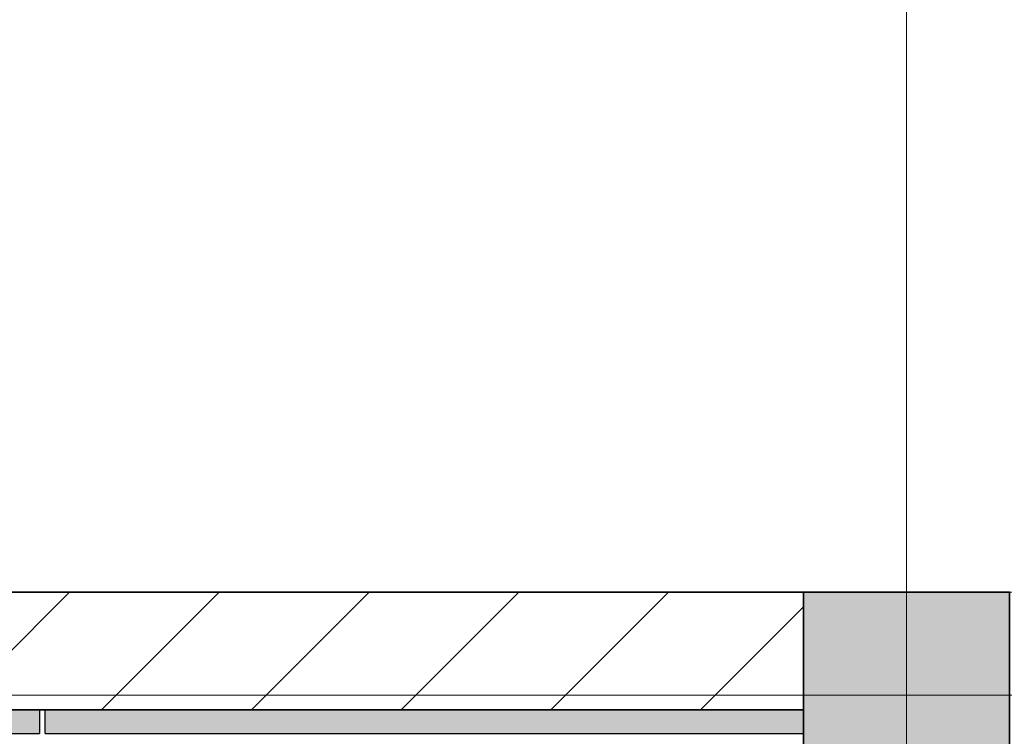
# Model space of a CAD drawing. Header units: inches. Extents: x -78787 to 29484, y -9517 to 23232.
# Tile 120 of 256: x -11177 to -9503, y 11573 to 12792. Entities that reach past the tile are written whole.
import ezdxf
from ezdxf.enums import TextEntityAlignment as Align

# ---------------------------------------------------------------- set-up
doc = ezdxf.new("R2010")
doc.units = ezdxf.units.IN
doc.header["$MEASUREMENT"] = 0
doc.linetypes.add('Dot & Dashed', pattern=[670.277762, 317.5, -176.388889, 0, -176.388874])
doc.linetypes.add('Hidden', pattern=[317.5, 211.666667, -105.833333])
for name, color, linetype in [('New_Structural - Bearing', 7, 'Continuous'), ('Structural - Bearing', 7, 'Continuous'), ('Structural - Grid', 7, 'Continuous')]:
    doc.layers.add(name, color=color, linetype=linetype)
for name, color, linetype, lineweight in [('New_Structural - Bearing_Pen_No__1', 7, 'Continuous', 13), ('Structural - Bearing_Pen_No__1', 7, 'Continuous', 13), ('Structural - Bearing_Pen_No__20', 1, 'Continuous', 0), ('Structural - Bearing_Pen_No__27', 7, 'Continuous', 35)]:
    doc.layers.add(name, color=color, linetype=linetype, lineweight=lineweight)
for name, color, linetype, lineweight, true_color in [('New_Structural - Bearing_Pen_No__5', 7, 'Continuous', 25, 0x40a5ff), ('New_Structural - Bearing_Pen_No__57', 7, 'Continuous', 25, 0xdcd214), ('Structural - Bearing_Pen_No__102', 7, 'Continuous', 13, 0xcccccc), ('Structural - Bearing_Pen_No__161', 7, 'Continuous', 13, 0x6a6a6a), ('Structural - Bearing_Pen_No__28', 7, 'Continuous', 35, 0xa80f02), ('Structural - Grid_Pen_No__81', 7, 'Continuous', 20, 0x6a6a6a)]:
    doc.layers.add(name, color=color, linetype=linetype, lineweight=lineweight, true_color=true_color)
doc.styles.add('GENERATED_STYLE_2', font='txt')

# ---------------------------------------------------------------- blocks, each defined once
blk = doc.blocks.new('Slab_1', base_point=(-47183.8, 14488))
at = {"layer": 'Structural - Bearing_Pen_No__1', "color": 7, "linetype": 'Continuous', "lineweight": 13, "flags": 128}
blk.add_lwpolyline([(-47183.8, 14488), (1166.2, 14488), (1166.2, 32488), (-317.2, 32488), (-317.2, 39238), (-26465.1, 39238), (-29183.8, 32838), (-47183.8, 32838)], close=True, dxfattribs=at)
blk = doc.blocks.new('Slab_50', base_point=(-29183.8, 32838))
at = {"layer": 'New_Structural - Bearing_Pen_No__1', "color": 7, "linetype": 'Continuous', "lineweight": 13, "flags": 128}
blk.add_lwpolyline([(-29183.8, 32838), (-26465.1, 39238), (-47183.8, 39238), (-47183.8, 32838)], close=True, dxfattribs=at)
blk = doc.blocks.new('Wall_2', base_point=(-46833.8, 32838))
at = {"layer": 'Structural - Bearing', "linetype": 'Continuous', "lineweight": 0, "true_color": 0x000000}
h = blk.add_hatch(dxfattribs=at)
h.set_pattern_fill('MASONRY_BLOCK', color=18, style=0, pattern_type=2)
h.set_pattern_definition([(45, (0, 0), (-127.2792, 127.2792), [])])
h.paths.add_polyline_path([(-37613.5, 32638), (-35183.8, 32638), (-35183.8, 32838), (-37613.5, 32838)])
at = {"layer": 'Structural - Bearing_Pen_No__27', "color": 7, "linetype": 'Continuous', "lineweight": 35, "flags": 128}
for points in [[(-35183.8, 32838), (-37613.5, 32838)], [(-37613.5, 32638), (-35183.8, 32638)]]:
    blk.add_lwpolyline(points, dxfattribs=at)
blk = doc.blocks.new('Wall_46', base_point=(-36573, 26103.2))
at = {"layer": 'New_Structural - Bearing_Pen_No__57', "linetype": 'Continuous', "lineweight": 25, "true_color": 0xdcd214}
blk.add_hatch(color=52, dxfattribs=at).paths.add_polyline_path([(-36563, 32598), (-36483, 32598), (-36483, 32638), (-36563, 32638)])
at = {"layer": 'New_Structural - Bearing_Pen_No__1', "color": 7, "linetype": 'Continuous', "lineweight": 13, "flags": 128}
for points in [[(-36563, 32638), (-36483, 32638)], [(-36483, 32638), (-36473, 32638)]]:
    blk.add_lwpolyline(points, dxfattribs=at)
at = {"layer": 'New_Structural - Bearing_Pen_No__5', "color": 161, "linetype": 'Continuous', "lineweight": 25, "true_color": 0x40a5ff}
for p, q in [((-36483, 32638), (-36483, 32598)), ((-36473, 32598), (-36473, 32638)), ((-36563, 32598), (-36483, 32598))]:
    blk.add_line(p, q, dxfattribs=at)
blk = doc.blocks.new('Wall_99', base_point=(-29183.8, 32638))
at = {"layer": 'New_Structural - Bearing_Pen_No__57', "linetype": 'Continuous', "lineweight": 25, "true_color": 0xdcd214}
blk.add_hatch(color=52, dxfattribs=at).paths.add_polyline_path([(-36473, 32598), (-35183.8, 32598), (-35183.8, 32638), (-36473, 32638)])
at = {"layer": 'New_Structural - Bearing_Pen_No__5', "color": 161, "linetype": 'Continuous', "lineweight": 25, "true_color": 0x40a5ff}
for p, q in [((-36473, 32598), (-36473, 32638)), ((-36563, 32598), (-36483, 32598)), ((-36473, 32598), (-35183.8, 32598))]:
    blk.add_line(p, q, dxfattribs=at)
at = {"layer": 'New_Structural - Bearing_Pen_No__5', "color": 161, "linetype": 'Continuous', "lineweight": 25, "true_color": 0x40a5ff, "flags": 128}
blk.add_lwpolyline([(-35183.8, 32638), (-36473, 32638)], dxfattribs=at)
blk = doc.blocks.new('Column_12', base_point=(-35008.8, 32663))
at = {"layer": 'Structural - Bearing_Pen_No__161', "linetype": 'Continuous', "lineweight": 0, "true_color": 0x6a6a6a}
blk.add_hatch(color=251, dxfattribs=at).paths.add_polyline_path([(-34833.8, 32488), (-34833.8, 32838), (-35183.8, 32838), (-35183.8, 32488)])
at = {"layer": 'Structural - Bearing_Pen_No__20', "color": 1, "linetype": 'Continuous', "lineweight": 0}
for p, q in [((-35008.8, 32743), (-35008.8, 32918)), ((-35088.8, 32663), (-35263.8, 32663)), ((-34928.8, 32663), (-34753.8, 32663)), ((-35008.8, 32583), (-35008.8, 32408))]:
    blk.add_line(p, q, dxfattribs=at)
blk.add_point((-35008.8, 32663), dxfattribs=at)
at = {"layer": 'Structural - Bearing_Pen_No__28', "color": 14, "linetype": 'Continuous', "lineweight": 35, "true_color": 0xa80f02, "flags": 128}
blk.add_lwpolyline([(-34833.8, 32488), (-34833.8, 32838), (-35183.8, 32838), (-35183.8, 32488)], close=True, dxfattribs=at)
blk = doc.blocks.new('Standard grid marker')
at = {"layer": 'Structural - Grid_Pen_No__81', "color": 251, "linetype": 'Continuous', "lineweight": 20, "true_color": 0x6a6a6a}
blk.add_line((1000, 0), (51328.1, 0), dxfattribs=at)
at = {"layer": 'Structural - Grid_Pen_No__81', "color": 251, "lineweight": 20, "true_color": 0x6a6a6a, "style": 'GENERATED_STYLE_2'}
for tag, p in [('AC_MarkerText_1_0', (-100, -144)), ('AC_MarkerText_1_1', (52428.1, -144))]:
    blk.add_attdef(tag, text='', height=100, rotation=180, dxfattribs=at).set_placement(p, align=Align.TOP_CENTER)
blk = doc.blocks.new('Standard grid marker_2')
at = {"layer": 'Structural - Grid_Pen_No__81', "color": 251, "linetype": 'Continuous', "lineweight": 20, "true_color": 0x6a6a6a}
blk.add_line((1000, 0), (27734.9, 0), dxfattribs=at)
at = {"layer": 'Structural - Grid_Pen_No__81', "color": 251, "lineweight": 20, "true_color": 0x6a6a6a, "style": 'GENERATED_STYLE_2'}
for tag, p in [('AC_MarkerText_1_0', (-1.5, -46.7)), ('AC_MarkerText_1_1', (28933.4, -46.7))]:
    blk.add_attdef(tag, text='', height=100, rotation=270, dxfattribs=at).set_placement(p, align=Align.TOP_CENTER)
blk = doc.blocks.new('Beam_7', base_point=(-35008.8, 14663))
at = {"layer": 'Structural - Bearing_Pen_No__102', "color": 254, "linetype": 'Dot & Dashed', "lineweight": 13, "true_color": 0xcccccc}
blk.add_line((-35008.8, 14663), (-35008.8, 32663), dxfattribs=at)
blk = doc.blocks.new('Beam_13', base_point=(-47008.8, 32663))
at = {"layer": 'Structural - Bearing_Pen_No__102', "color": 254, "linetype": 'Hidden', "lineweight": 13, "true_color": 0xcccccc}
blk.add_line((-47183.8, 32838), (-23183.8, 32838), dxfattribs=at)
at = {"layer": 'Structural - Bearing_Pen_No__102', "color": 254, "linetype": 'Dot & Dashed', "lineweight": 13, "true_color": 0xcccccc}
blk.add_line((-47008.8, 32663), (991.2, 32663), dxfattribs=at)

msp = doc.modelspace()

# ---------------------------------------------------------------- block references
at = {"layer": 'New_Structural - Bearing', "color": 7, "linetype": 'Continuous', "lineweight": 13}
msp.add_blockref('Slab_50', (-3844.06848, 11818.35514), dxfattribs=at)
at = {"layer": 'New_Structural - Bearing', "color": 7, "lineweight": 35}
for name, p in [('Wall_99', (-3844.06848, 11618.35514)), ('Wall_46', (-11233.26504, 5083.56462))]:
    msp.add_blockref(name, p, dxfattribs=at)
at = {"layer": 'Structural - Bearing', "color": 7, "linetype": 'Continuous', "lineweight": 13}
msp.add_blockref('Slab_1', (-21844.06848, -6531.64486), dxfattribs=at)
at = {"layer": 'Structural - Bearing', "color": 7, "lineweight": 35}
msp.add_blockref('Wall_2', (-21494.06848, 11818.35514), dxfattribs=at)
at = {"layer": 'Structural - Bearing', "color": 14, "lineweight": 35, "true_color": 0xa80f02}
msp.add_blockref('Column_12', (-9669.06848, 11643.35514), dxfattribs=at)
at = {"layer": 'Structural - Bearing', "color": 254, "lineweight": 13, "true_color": 0xcccccc}
for name, p in [('Beam_13', (-21669.06848, 11643.35514)), ('Beam_7', (-9669.06848, -6356.64486))]:
    msp.add_blockref(name, p, dxfattribs=at)
at = {"layer": 'Structural - Grid', "color": 8, "linetype": 'Continuous', "lineweight": 15, "zscale": 1000}
for name, p, rotation in [('Standard grid marker_2', (-9669.06848, -9316.57065), 90), ('Standard grid marker', (29284.00379, 11643.35514), 180)]:
    msp.add_blockref(name, p, dxfattribs=dict(at, rotation=rotation))

doc.saveas('drawing.dxf')
